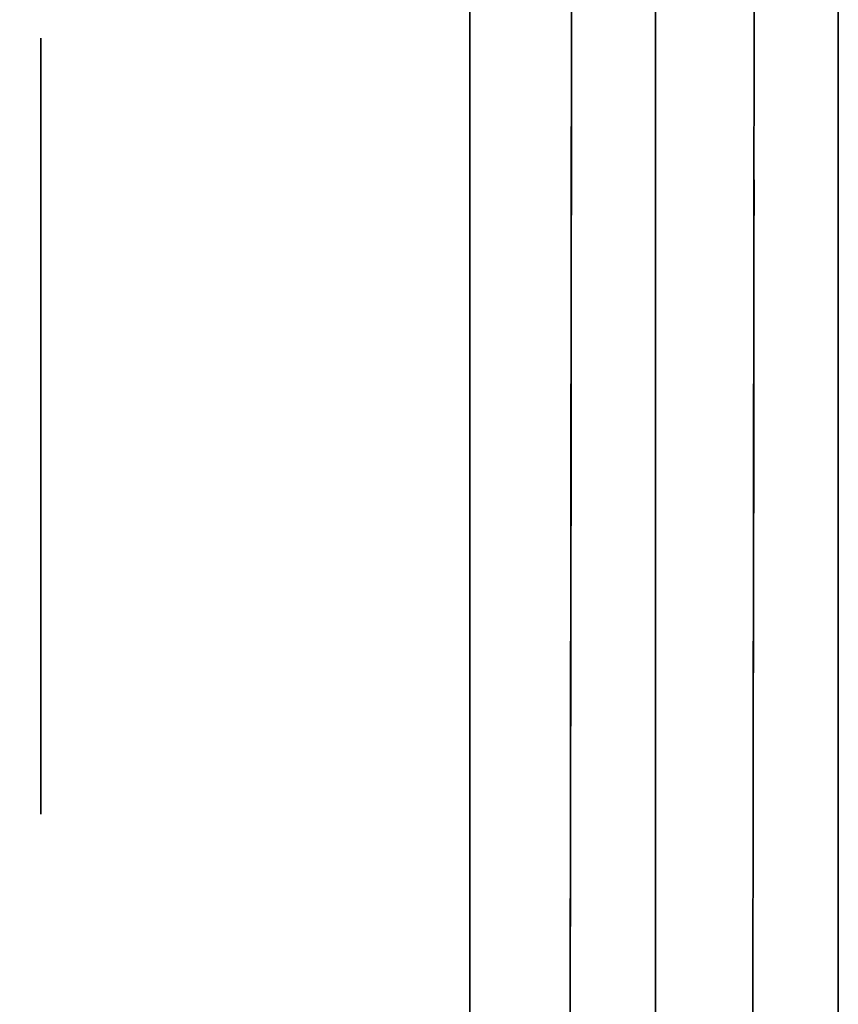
# Model space of a CAD drawing. Extents: x 413.3 to 457.5, y 5047.8 to 5050.
# Tile 59 of 256: x 415.3436 to 415.3718, y 5047.9682 to 5048.0022. Entities that reach past the tile are written whole.
import ezdxf

# ---------------------------------------------------------------- set-up
doc = ezdxf.new("R2010")
doc.units = 0
doc.header["$LTSCALE"] = 150
doc.header["$MEASUREMENT"] = 0
doc.layers.add('3DFACE_BOLT', color=7, linetype='CONTINUOUS')
doc.layers.add('3DFACE_SHAPE', color=7, linetype='CONTINUOUS')

msp = doc.modelspace()

# ---------------------------------------------------------------- linework, layer by layer
at = {"layer": '3DFACE_BOLT', "color": 1}
for points, invisible_edges in [([(415.359139, 5048.001534, -0.065), (415.359139, 5047.994847, -0.076583), (415.344339, 5048.001534, -0.065)], 14), ([(415.344339, 5048.001534, -0.065), (415.359139, 5047.994847, -0.076583), (415.344339, 5047.994847, -0.076583)], 3), ([(415.359139, 5047.994847, -0.053417), (415.359139, 5048.001534, -0.065), (415.344339, 5047.994847, -0.053417)], 14), ([(415.344339, 5047.994847, -0.053417), (415.359139, 5048.001534, -0.065), (415.344339, 5048.001534, -0.065)], 3), ([(415.344339, 5048.001534, -0.065), (415.344339, 5047.994847, -0.076583), (415.344339, 5047.994847, -0.053417)], 2), ([(415.359139, 5048.001534, -0.135), (415.359139, 5047.994847, -0.146583), (415.344339, 5048.001534, -0.135)], 14), ([(415.344339, 5048.001534, -0.135), (415.359139, 5047.994847, -0.146583), (415.344339, 5047.994847, -0.146583)], 3), ([(415.359139, 5047.994847, -0.123417), (415.359139, 5048.001534, -0.135), (415.344339, 5047.994847, -0.123417)], 14), ([(415.344339, 5047.994847, -0.123417), (415.359139, 5048.001534, -0.135), (415.344339, 5048.001534, -0.135)], 3), ([(415.344339, 5048.001534, -0.135), (415.344339, 5047.994847, -0.146583), (415.344339, 5047.994847, -0.123417)], 2), ([(415.359139, 5048.001534, -0.065), (415.359139, 5047.994847, -0.053417), (415.359139, 5047.994847, -0.076583)], 2), ([(415.359139, 5048.001534, -0.135), (415.359139, 5047.994847, -0.123417), (415.359139, 5047.994847, -0.146583)], 2), ([(415.378239, 5047.996159, -0.065), (415.378239, 5047.995768, -0.067472), (415.328239, 5047.996159, -0.065)], 14), ([(415.328239, 5047.996159, -0.065), (415.378239, 5047.995768, -0.067472), (415.328239, 5047.995768, -0.067472)], 3), ([(415.378239, 5047.995768, -0.062528), (415.378239, 5047.996159, -0.065), (415.328239, 5047.995768, -0.062528)], 14), ([(415.328239, 5047.995768, -0.062528), (415.378239, 5047.996159, -0.065), (415.328239, 5047.996159, -0.065)], 3), ([(415.378239, 5047.996159, -0.135), (415.378239, 5047.995768, -0.137472), (415.328239, 5047.996159, -0.135)], 14), ([(415.328239, 5047.996159, -0.135), (415.378239, 5047.995768, -0.137472), (415.328239, 5047.995768, -0.137472)], 3), ([(415.378239, 5047.995768, -0.132528), (415.378239, 5047.996159, -0.135), (415.328239, 5047.995768, -0.132528)], 14), ([(415.328239, 5047.995768, -0.132528), (415.378239, 5047.996159, -0.135), (415.328239, 5047.996159, -0.135)], 3), ([(415.378239, 5047.995768, -0.067472), (415.378239, 5047.994632, -0.069702), (415.328239, 5047.995768, -0.067472)], 14), ([(415.328239, 5047.995768, -0.067472), (415.378239, 5047.994632, -0.069702), (415.328239, 5047.994632, -0.069702)], 3), ([(415.378239, 5047.994632, -0.060298), (415.378239, 5047.995768, -0.062528), (415.328239, 5047.994632, -0.060298)], 14), ([(415.328239, 5047.994632, -0.060298), (415.378239, 5047.995768, -0.062528), (415.328239, 5047.995768, -0.062528)], 3), ([(415.378239, 5047.995768, -0.137472), (415.378239, 5047.994632, -0.139702), (415.328239, 5047.995768, -0.137472)], 14), ([(415.328239, 5047.995768, -0.137472), (415.378239, 5047.994632, -0.139702), (415.328239, 5047.994632, -0.139702)], 3), ([(415.378239, 5047.994632, -0.130298), (415.378239, 5047.995768, -0.132528), (415.328239, 5047.994632, -0.130298)], 14), ([(415.328239, 5047.994632, -0.130298), (415.378239, 5047.995768, -0.132528), (415.328239, 5047.995768, -0.132528)], 3), ([(415.359139, 5047.994847, -0.076583), (415.359139, 5047.981472, -0.076583), (415.344339, 5047.994847, -0.076583)], 14), ([(415.344339, 5047.994847, -0.076583), (415.359139, 5047.981472, -0.076583), (415.344339, 5047.981472, -0.076583)], 3), ([(415.359139, 5047.981472, -0.053417), (415.359139, 5047.994847, -0.053417), (415.344339, 5047.981472, -0.053417)], 14), ([(415.344339, 5047.981472, -0.053417), (415.359139, 5047.994847, -0.053417), (415.344339, 5047.994847, -0.053417)], 3), ([(415.344339, 5047.994847, -0.076583), (415.344339, 5047.981472, -0.076583), (415.344339, 5047.994847, -0.053417)], 14), ([(415.344339, 5047.994847, -0.053417), (415.344339, 5047.981472, -0.076583), (415.344339, 5047.981472, -0.053417)], 3), ([(415.359139, 5047.994847, -0.146583), (415.359139, 5047.981472, -0.146583), (415.344339, 5047.994847, -0.146583)], 14), ([(415.344339, 5047.994847, -0.146583), (415.359139, 5047.981472, -0.146583), (415.344339, 5047.981472, -0.146583)], 3), ([(415.359139, 5047.981472, -0.123417), (415.359139, 5047.994847, -0.123417), (415.344339, 5047.981472, -0.123417)], 14), ([(415.344339, 5047.981472, -0.123417), (415.359139, 5047.994847, -0.123417), (415.344339, 5047.994847, -0.123417)], 3), ([(415.344339, 5047.994847, -0.146583), (415.344339, 5047.981472, -0.146583), (415.344339, 5047.994847, -0.123417)], 14), ([(415.344339, 5047.994847, -0.123417), (415.344339, 5047.981472, -0.146583), (415.344339, 5047.981472, -0.123417)], 3), ([(415.359139, 5047.994847, -0.053417), (415.359139, 5047.981472, -0.053417), (415.359139, 5047.994847, -0.076583)], 14), ([(415.359139, 5047.994847, -0.076583), (415.359139, 5047.981472, -0.053417), (415.359139, 5047.981472, -0.076583)], 3), ([(415.359139, 5047.994847, -0.123417), (415.359139, 5047.981472, -0.123417), (415.359139, 5047.994847, -0.146583)], 14), ([(415.359139, 5047.994847, -0.146583), (415.359139, 5047.981472, -0.123417), (415.359139, 5047.981472, -0.146583)], 3), ([(415.378239, 5047.994632, -0.069702), (415.378239, 5047.992862, -0.071472), (415.328239, 5047.994632, -0.069702)], 14), ([(415.328239, 5047.994632, -0.069702), (415.378239, 5047.992862, -0.071472), (415.328239, 5047.992862, -0.071472)], 3), ([(415.378239, 5047.992862, -0.058528), (415.378239, 5047.994632, -0.060298), (415.328239, 5047.992862, -0.058528)], 14), ([(415.328239, 5047.992862, -0.058528), (415.378239, 5047.994632, -0.060298), (415.328239, 5047.994632, -0.060298)], 3), ([(415.378239, 5047.994632, -0.139702), (415.378239, 5047.992862, -0.141472), (415.328239, 5047.994632, -0.139702)], 14), ([(415.328239, 5047.994632, -0.139702), (415.378239, 5047.992862, -0.141472), (415.328239, 5047.992862, -0.141472)], 3), ([(415.378239, 5047.992862, -0.128528), (415.378239, 5047.994632, -0.130298), (415.328239, 5047.992862, -0.128528)], 14), ([(415.328239, 5047.992862, -0.128528), (415.378239, 5047.994632, -0.130298), (415.328239, 5047.994632, -0.130298)], 3), ([(415.378239, 5047.992862, -0.071472), (415.378239, 5047.990632, -0.072608), (415.328239, 5047.992862, -0.071472)], 14), ([(415.328239, 5047.992862, -0.071472), (415.378239, 5047.990632, -0.072608), (415.328239, 5047.990632, -0.072608)], 3), ([(415.378239, 5047.990632, -0.057392), (415.378239, 5047.992862, -0.058528), (415.328239, 5047.990632, -0.057392)], 14), ([(415.328239, 5047.990632, -0.057392), (415.378239, 5047.992862, -0.058528), (415.328239, 5047.992862, -0.058528)], 3), ([(415.378239, 5047.992862, -0.141472), (415.378239, 5047.990632, -0.142608), (415.328239, 5047.992862, -0.141472)], 14), ([(415.328239, 5047.992862, -0.141472), (415.378239, 5047.990632, -0.142608), (415.328239, 5047.990632, -0.142608)], 3), ([(415.378239, 5047.990632, -0.127392), (415.378239, 5047.992862, -0.128528), (415.328239, 5047.990632, -0.127392)], 14), ([(415.328239, 5047.990632, -0.127392), (415.378239, 5047.992862, -0.128528), (415.328239, 5047.992862, -0.128528)], 3), ([(415.378239, 5047.990632, -0.072608), (415.378239, 5047.988159, -0.073), (415.328239, 5047.990632, -0.072608)], 14), ([(415.328239, 5047.990632, -0.072608), (415.378239, 5047.988159, -0.073), (415.328239, 5047.988159, -0.073)], 3), ([(415.378239, 5047.988159, -0.057), (415.378239, 5047.990632, -0.057392), (415.328239, 5047.988159, -0.057)], 14), ([(415.328239, 5047.988159, -0.057), (415.378239, 5047.990632, -0.057392), (415.328239, 5047.990632, -0.057392)], 3), ([(415.378239, 5047.990632, -0.142608), (415.378239, 5047.988159, -0.143), (415.328239, 5047.990632, -0.142608)], 14), ([(415.328239, 5047.990632, -0.142608), (415.378239, 5047.988159, -0.143), (415.328239, 5047.988159, -0.143)], 3), ([(415.378239, 5047.988159, -0.127), (415.378239, 5047.990632, -0.127392), (415.328239, 5047.988159, -0.127)], 14), ([(415.328239, 5047.988159, -0.127), (415.378239, 5047.990632, -0.127392), (415.328239, 5047.990632, -0.127392)], 3), ([(415.378239, 5047.988159, -0.073), (415.378239, 5047.985687, -0.072608), (415.328239, 5047.988159, -0.073)], 14), ([(415.328239, 5047.988159, -0.073), (415.378239, 5047.985687, -0.072608), (415.328239, 5047.985687, -0.072608)], 3), ([(415.378239, 5047.985687, -0.057392), (415.378239, 5047.988159, -0.057), (415.328239, 5047.985687, -0.057392)], 14), ([(415.328239, 5047.985687, -0.057392), (415.378239, 5047.988159, -0.057), (415.328239, 5047.988159, -0.057)], 3), ([(415.378239, 5047.988159, -0.143), (415.378239, 5047.985687, -0.142608), (415.328239, 5047.988159, -0.143)], 14), ([(415.328239, 5047.988159, -0.143), (415.378239, 5047.985687, -0.142608), (415.328239, 5047.985687, -0.142608)], 3), ([(415.378239, 5047.985687, -0.127392), (415.378239, 5047.988159, -0.127), (415.328239, 5047.985687, -0.127392)], 14), ([(415.328239, 5047.985687, -0.127392), (415.378239, 5047.988159, -0.127), (415.328239, 5047.988159, -0.127)], 3), ([(415.378239, 5047.985687, -0.072608), (415.378239, 5047.983457, -0.071472), (415.328239, 5047.985687, -0.072608)], 14), ([(415.328239, 5047.985687, -0.072608), (415.378239, 5047.983457, -0.071472), (415.328239, 5047.983457, -0.071472)], 3), ([(415.378239, 5047.983457, -0.058528), (415.378239, 5047.985687, -0.057392), (415.328239, 5047.983457, -0.058528)], 14), ([(415.328239, 5047.983457, -0.058528), (415.378239, 5047.985687, -0.057392), (415.328239, 5047.985687, -0.057392)], 3), ([(415.378239, 5047.985687, -0.142608), (415.378239, 5047.983457, -0.141472), (415.328239, 5047.985687, -0.142608)], 14), ([(415.328239, 5047.985687, -0.142608), (415.378239, 5047.983457, -0.141472), (415.328239, 5047.983457, -0.141472)], 3), ([(415.378239, 5047.983457, -0.128528), (415.378239, 5047.985687, -0.127392), (415.328239, 5047.983457, -0.128528)], 14), ([(415.328239, 5047.983457, -0.128528), (415.378239, 5047.985687, -0.127392), (415.328239, 5047.985687, -0.127392)], 3), ([(415.378239, 5047.983457, -0.071472), (415.378239, 5047.981687, -0.069702), (415.328239, 5047.983457, -0.071472)], 14), ([(415.328239, 5047.983457, -0.071472), (415.378239, 5047.981687, -0.069702), (415.328239, 5047.981687, -0.069702)], 3), ([(415.378239, 5047.981687, -0.060298), (415.378239, 5047.983457, -0.058528), (415.328239, 5047.981687, -0.060298)], 14), ([(415.328239, 5047.981687, -0.060298), (415.378239, 5047.983457, -0.058528), (415.328239, 5047.983457, -0.058528)], 3), ([(415.378239, 5047.983457, -0.141472), (415.378239, 5047.981687, -0.139702), (415.328239, 5047.983457, -0.141472)], 14), ([(415.328239, 5047.983457, -0.141472), (415.378239, 5047.981687, -0.139702), (415.328239, 5047.981687, -0.139702)], 3), ([(415.378239, 5047.981687, -0.130298), (415.378239, 5047.983457, -0.128528), (415.328239, 5047.981687, -0.130298)], 14), ([(415.328239, 5047.981687, -0.130298), (415.378239, 5047.983457, -0.128528), (415.328239, 5047.983457, -0.128528)], 3), ([(415.378239, 5047.981687, -0.069702), (415.378239, 5047.980551, -0.067472), (415.328239, 5047.981687, -0.069702)], 14), ([(415.328239, 5047.981687, -0.069702), (415.378239, 5047.980551, -0.067472), (415.328239, 5047.980551, -0.067472)], 3), ([(415.378239, 5047.980551, -0.062528), (415.378239, 5047.981687, -0.060298), (415.328239, 5047.980551, -0.062528)], 14), ([(415.328239, 5047.980551, -0.062528), (415.378239, 5047.981687, -0.060298), (415.328239, 5047.981687, -0.060298)], 3), ([(415.378239, 5047.981687, -0.139702), (415.378239, 5047.980551, -0.137472), (415.328239, 5047.981687, -0.139702)], 14), ([(415.328239, 5047.981687, -0.139702), (415.378239, 5047.980551, -0.137472), (415.328239, 5047.980551, -0.137472)], 3), ([(415.378239, 5047.980551, -0.132528), (415.378239, 5047.981687, -0.130298), (415.328239, 5047.980551, -0.132528)], 14), ([(415.328239, 5047.980551, -0.132528), (415.378239, 5047.981687, -0.130298), (415.328239, 5047.981687, -0.130298)], 3), ([(415.359139, 5047.981472, -0.076583), (415.359139, 5047.974784, -0.065), (415.344339, 5047.981472, -0.076583)], 14), ([(415.344339, 5047.981472, -0.076583), (415.359139, 5047.974784, -0.065), (415.344339, 5047.974784, -0.065)], 3), ([(415.359139, 5047.974784, -0.065), (415.359139, 5047.981472, -0.053417), (415.344339, 5047.974784, -0.065)], 14), ([(415.344339, 5047.974784, -0.065), (415.359139, 5047.981472, -0.053417), (415.344339, 5047.981472, -0.053417)], 3), ([(415.344339, 5047.981472, -0.076583), (415.344339, 5047.974784, -0.065), (415.344339, 5047.981472, -0.053417)], 12), ([(415.359139, 5047.981472, -0.146583), (415.359139, 5047.974784, -0.135), (415.344339, 5047.981472, -0.146583)], 14), ([(415.344339, 5047.981472, -0.146583), (415.359139, 5047.974784, -0.135), (415.344339, 5047.974784, -0.135)], 3), ([(415.359139, 5047.974784, -0.135), (415.359139, 5047.981472, -0.123417), (415.344339, 5047.974784, -0.135)], 14), ([(415.344339, 5047.974784, -0.135), (415.359139, 5047.981472, -0.123417), (415.344339, 5047.981472, -0.123417)], 3), ([(415.344339, 5047.981472, -0.146583), (415.344339, 5047.974784, -0.135), (415.344339, 5047.981472, -0.123417)], 12), ([(415.359139, 5047.981472, -0.053417), (415.359139, 5047.974784, -0.065), (415.359139, 5047.981472, -0.076583)], 12), ([(415.359139, 5047.981472, -0.123417), (415.359139, 5047.974784, -0.135), (415.359139, 5047.981472, -0.146583)], 12), ([(415.378239, 5047.980551, -0.067472), (415.378239, 5047.980159, -0.065), (415.328239, 5047.980551, -0.067472)], 14), ([(415.328239, 5047.980551, -0.067472), (415.378239, 5047.980159, -0.065), (415.328239, 5047.980159, -0.065)], 3), ([(415.378239, 5047.980159, -0.065), (415.378239, 5047.980551, -0.062528), (415.328239, 5047.980159, -0.065)], 14), ([(415.328239, 5047.980159, -0.065), (415.378239, 5047.980551, -0.062528), (415.328239, 5047.980551, -0.062528)], 3), ([(415.378239, 5047.980551, -0.137472), (415.378239, 5047.980159, -0.135), (415.328239, 5047.980551, -0.137472)], 14), ([(415.328239, 5047.980551, -0.137472), (415.378239, 5047.980159, -0.135), (415.328239, 5047.980159, -0.135)], 3), ([(415.378239, 5047.980159, -0.135), (415.378239, 5047.980551, -0.132528), (415.328239, 5047.980159, -0.135)], 14), ([(415.328239, 5047.980159, -0.135), (415.378239, 5047.980551, -0.132528), (415.328239, 5047.980551, -0.132528)], 3)]:
    msp.add_3dface(points, dxfattribs=dict(at, invisible_edges=invisible_edges))
at = {"layer": '3DFACE_SHAPE', "color": 13}
for points, invisible_edges in [([(415.365539, 5050.025014, -0.1905), (415.26869, 5050.025153, -0.1905), (415.26554, 5047.825153, -0.1905)], 12), ([(415.26869, 5050.025153, -0.0095), (415.362442, 5047.861866, -0.0095), (415.26554, 5047.825153, -0.0095)], 3), ([(415.468689, 5050.024866), (415.26869, 5050.025153), (415.26554, 5047.825153)], 12), ([(415.26554, 5047.825153, -0.2), (415.26869, 5050.025153, -0.2), (415.465539, 5047.824866, -0.2)], 2), ([(415.26869, 5050.025153, -0.0095), (415.365306, 5049.861864, -0.0095), (415.362623, 5047.988166, -0.0095)], 13), ([(415.362623, 5047.988166, -0.0095), (415.362442, 5047.861866, -0.0095), (415.26869, 5050.025153, -0.0095)], 14), ([(415.26869, 5050.025153, -0.2), (415.468689, 5050.024866, -0.2), (415.465539, 5047.824866, -0.2)], 12), ([(415.362389, 5047.825014, -0.1905), (415.365539, 5050.025014, -0.1905), (415.26554, 5047.825153, -0.1905)], 2), ([(415.465539, 5047.824866), (415.468689, 5050.024866), (415.26554, 5047.825153)], 2), ([(415.362623, 5047.988166, -0.1435), (415.365539, 5050.025014, -0.1905), (415.362389, 5047.825014, -0.1905)], 13), ([(415.365306, 5049.861864, -0.1435), (415.365539, 5050.025014, -0.1905), (415.362623, 5047.988166, -0.1435)], 15), ([(415.368923, 5047.988157, -0.0565), (415.371839, 5050.025005, -0.0095), (415.368689, 5047.825005, -0.0095)], 13), ([(415.371606, 5049.861855, -0.1435), (415.368689, 5047.825005, -0.1905), (415.371839, 5050.025005, -0.1905)], 13), ([(415.368689, 5047.825005, -0.0095), (415.371839, 5050.025005, -0.0095), (415.465539, 5047.824866, -0.0095)], 2), ([(415.468689, 5050.024866, -0.1905), (415.371839, 5050.025005, -0.1905), (415.368689, 5047.825005, -0.1905)], 12), ([(415.465539, 5047.824866, -0.1905), (415.468689, 5050.024866, -0.1905), (415.368689, 5047.825005, -0.1905)], 2), ([(415.371606, 5049.861855, -0.0565), (415.371839, 5050.025005, -0.0095), (415.368923, 5047.988157, -0.0565)], 15), ([(415.371839, 5050.025005, -0.0095), (415.468689, 5050.024866, -0.0095), (415.465539, 5047.824866, -0.0095)], 12), ([(415.362632, 5047.994176, -0.14101), (415.365306, 5049.861864, -0.1435), (415.362623, 5047.988166, -0.1435)], 3), ([(415.362632, 5047.994176, -0.07101), (415.365306, 5049.861864, -0.1265), (415.362623, 5047.988166, -0.0735)], 3), ([(415.365306, 5049.861864, -0.1265), (415.365297, 5049.855854, -0.12899), (415.362623, 5047.988166, -0.0735)], 14), ([(415.365297, 5049.855854, -0.05899), (415.362623, 5047.988166, -0.0095), (415.365306, 5049.861864, -0.0565)], 3), ([(415.362623, 5047.988166, -0.0095), (415.365306, 5049.861864, -0.0095), (415.365306, 5049.861864, -0.0565)], 14), ([(415.365297, 5049.855854, -0.14101), (415.365306, 5049.861864, -0.1435), (415.362632, 5047.994176, -0.14101)], 14), ([(415.365297, 5049.855854, -0.07101), (415.365306, 5049.861864, -0.0735), (415.362632, 5047.994176, -0.07101)], 14), ([(415.365306, 5049.861864, -0.0735), (415.365306, 5049.861864, -0.1265), (415.362632, 5047.994176, -0.07101)], 15), ([(415.368923, 5047.988157, -0.1435), (415.368689, 5047.825005, -0.1905), (415.371606, 5049.861855, -0.1435)], 15), ([(415.371597, 5049.855845, -0.07101), (415.368923, 5047.988157, -0.1265), (415.371606, 5049.861855, -0.0735)], 3), ([(415.368923, 5047.988157, -0.1265), (415.368932, 5047.994167, -0.12899), (415.371606, 5049.861855, -0.0735)], 14), ([(415.368932, 5047.994167, -0.05899), (415.371606, 5049.861855, -0.0565), (415.368923, 5047.988157, -0.0565)], 3), ([(415.371597, 5049.855845, -0.14101), (415.368923, 5047.988157, -0.1435), (415.371606, 5049.861855, -0.1435)], 3), ([(415.371606, 5049.861855, -0.0735), (415.368932, 5047.994167, -0.12899), (415.371606, 5049.861855, -0.1265)], 15), ([(415.368932, 5047.994167, -0.12899), (415.371597, 5049.855845, -0.12899), (415.371606, 5049.861855, -0.1265)], 13), ([(415.371597, 5049.855845, -0.05899), (415.371606, 5049.861855, -0.0565), (415.368932, 5047.994167, -0.05899)], 14), ([(415.362623, 5047.988166, -0.0735), (415.365297, 5049.855854, -0.12899), (415.362623, 5047.988166, -0.1265)], 15), ([(415.365297, 5049.855854, -0.12899), (415.362632, 5047.994176, -0.12899), (415.362623, 5047.988166, -0.1265)], 15), ([(415.362632, 5047.994176, -0.05899), (415.362623, 5047.988166, -0.0565), (415.365297, 5049.855854, -0.05899)], 14), ([(415.362623, 5047.988166, -0.0565), (415.362623, 5047.988166, -0.0095), (415.365297, 5049.855854, -0.05899)], 15), ([(415.365297, 5049.855854, -0.12899), (415.365294, 5049.853364, -0.135), (415.362632, 5047.994176, -0.12899)], 14), ([(415.362635, 5047.996666, -0.135), (415.365297, 5049.855854, -0.14101), (415.362632, 5047.994176, -0.14101)], 3), ([(415.362632, 5047.994176, -0.07101), (415.362635, 5047.996666, -0.065), (415.365297, 5049.855854, -0.07101)], 14), ([(415.365297, 5049.855854, -0.05899), (415.365294, 5049.853364, -0.065), (415.362632, 5047.994176, -0.05899)], 14), ([(415.365294, 5049.853364, -0.135), (415.365297, 5049.855854, -0.14101), (415.362635, 5047.996666, -0.135)], 14), ([(415.362635, 5047.996666, -0.065), (415.365294, 5049.853364, -0.065), (415.365297, 5049.855854, -0.07101)], 13), ([(415.368923, 5047.988157, -0.1265), (415.371597, 5049.855845, -0.07101), (415.368923, 5047.988157, -0.0735)], 15), ([(415.368923, 5047.988157, -0.0735), (415.371597, 5049.855845, -0.07101), (415.368932, 5047.994167, -0.07101)], 3), ([(415.368932, 5047.994167, -0.14101), (415.368923, 5047.988157, -0.1435), (415.371597, 5049.855845, -0.14101)], 14), ([(415.371597, 5049.855845, -0.07101), (415.371594, 5049.853355, -0.065), (415.368932, 5047.994167, -0.07101)], 14), ([(415.368932, 5047.994167, -0.05899), (415.368935, 5047.996657, -0.065), (415.371597, 5049.855845, -0.05899)], 14), ([(415.371597, 5049.855845, -0.14101), (415.371594, 5049.853355, -0.135), (415.368932, 5047.994167, -0.14101)], 14), ([(415.368932, 5047.994167, -0.12899), (415.368935, 5047.996657, -0.135), (415.371597, 5049.855845, -0.12899)], 14), ([(415.368935, 5047.996657, -0.065), (415.371594, 5049.853355, -0.065), (415.371597, 5049.855845, -0.05899)], 13), ([(415.368935, 5047.996657, -0.135), (415.371594, 5049.853355, -0.135), (415.371597, 5049.855845, -0.12899)], 13), ([(415.362632, 5047.994176, -0.12899), (415.365294, 5049.853364, -0.135), (415.362635, 5047.996666, -0.135)], 3), ([(415.365294, 5049.853364, -0.065), (415.362635, 5047.996666, -0.065), (415.362632, 5047.994176, -0.05899)], 13), ([(415.368932, 5047.994167, -0.07101), (415.371594, 5049.853355, -0.065), (415.368935, 5047.996657, -0.065)], 3), ([(415.371594, 5049.853355, -0.135), (415.368935, 5047.996657, -0.135), (415.368932, 5047.994167, -0.14101)], 13), ([(415.359139, 5047.988159, -0.17), (415.359139, 5047.99417, -0.14101), (415.359139, 5048.030159, -0.17)], 15), ([(415.359139, 5047.99417, -0.14101), (415.359139, 5047.996659, -0.135), (415.359139, 5048.030159, -0.17)], 14), ([(415.359139, 5048.030159, -0.17), (415.359139, 5047.996659, -0.135), (415.359139, 5047.99417, -0.12899)], 13), ([(415.359139, 5047.99417, -0.12899), (415.359139, 5047.996659, -0.065), (415.359139, 5048.030159, -0.17)], 15), ([(415.359139, 5047.996659, -0.065), (415.359139, 5048.030159, -0.03), (415.359139, 5048.030159, -0.17)], 13), ([(415.359139, 5047.996659, -0.065), (415.359139, 5047.99417, -0.05899), (415.359139, 5048.030159, -0.03)], 14), ([(415.359139, 5047.99417, -0.05899), (415.359139, 5047.988159, -0.0565), (415.359139, 5048.030159, -0.03)], 14), ([(415.359139, 5048.030159, -0.03), (415.359139, 5047.988159, -0.0565), (415.359139, 5047.982149, -0.05899)], 13), ([(415.359139, 5048.030159, -0.03), (415.359139, 5047.982149, -0.05899), (415.359139, 5047.934559, -0.03)], 3), ([(415.365539, 5047.928159, -0.17), (415.359139, 5047.988159, -0.17), (415.365539, 5048.030159, -0.17)], 3), ([(415.359139, 5047.988159, -0.17), (415.359139, 5048.030159, -0.17), (415.365539, 5048.030159, -0.17)], 12), ([(415.359139, 5048.030159, -0.03), (415.359139, 5047.934559, -0.03), (415.365539, 5048.030159, -0.03)], 2), ([(415.365539, 5048.030159, -0.03), (415.359139, 5047.934559, -0.03), (415.365539, 5047.928159, -0.03)], 3), ([(415.365539, 5047.996659, -0.135), (415.365539, 5047.99417, -0.14101), (415.365539, 5048.030159, -0.135)], 14), ([(415.365539, 5047.99417, -0.14101), (415.365539, 5047.988159, -0.1435), (415.365539, 5048.030159, -0.135)], 14), ([(415.365539, 5048.030159, -0.135), (415.365539, 5047.988159, -0.1435), (415.365539, 5048.030159, -0.17)], 15), ([(415.365539, 5047.988159, -0.1435), (415.365539, 5047.982149, -0.14101), (415.365539, 5048.030159, -0.17)], 14), ([(415.365539, 5048.030159, -0.17), (415.365539, 5047.982149, -0.14101), (415.365539, 5047.928159, -0.17)], 3), ([(415.365539, 5047.928159, -0.03), (415.365539, 5047.99417, -0.05899), (415.365539, 5048.030159, -0.03)], 3), ([(415.365539, 5047.99417, -0.05899), (415.365539, 5048.030159, -0.065), (415.365539, 5048.030159, -0.03)], 13), ([(415.365539, 5047.99417, -0.05899), (415.365539, 5047.996659, -0.065), (415.365539, 5048.030159, -0.065)], 14), ([(415.365539, 5047.996659, -0.135), (415.365539, 5048.030159, -0.135), (415.365539, 5047.99417, -0.07101)], 15), ([(415.365539, 5047.99417, -0.07101), (415.365539, 5048.030159, -0.135), (415.365539, 5047.996659, -0.065)], 3), ([(415.365539, 5048.030159, -0.135), (415.365539, 5048.030159, -0.065), (415.365539, 5047.996659, -0.065)], 14), ([(415.365539, 5047.834509, -1), (415.365539, 5048.015509, -1), (415.371839, 5047.834509, -1)], 14), ([(415.365539, 5048.015509, -1), (415.371839, 5048.015509, -1), (415.371839, 5047.834509, -1)], 13), ([(415.365539, 5048.015509, -0.2), (415.365539, 5047.834509, -0.2), (415.371839, 5048.015509, -0.2)], 14), ([(415.365539, 5047.834509, -0.2), (415.371839, 5047.834509, -0.2), (415.371839, 5048.015509, -0.2)], 13), ([(415.365539, 5047.834509, -1), (415.365539, 5047.834509, -0.2), (415.365539, 5048.015509, -1)], 2), ([(415.365539, 5047.834509, -0.2), (415.365539, 5048.015509, -0.2), (415.365539, 5048.015509, -1)], 12), ([(415.371839, 5048.015509, -1), (415.371839, 5048.015509, -0.2), (415.371839, 5047.834509, -1)], 2), ([(415.371839, 5048.015509, -0.2), (415.371839, 5047.834509, -0.2), (415.371839, 5047.834509, -1)], 12), ([(415.359139, 5047.99417, -0.07101), (415.359139, 5047.996659, -0.065), (415.359139, 5047.99417, -0.12899)], 14), ([(415.359139, 5047.99417, -0.07101), (415.365539, 5047.99417, -0.07101), (415.359139, 5047.996659, -0.065)], 3), ([(415.365539, 5047.99417, -0.07101), (415.365539, 5047.996659, -0.065), (415.359139, 5047.996659, -0.065)], 14), ([(415.359139, 5047.996659, -0.065), (415.365539, 5047.996659, -0.065), (415.359139, 5047.99417, -0.05899)], 3), ([(415.365539, 5047.996659, -0.065), (415.365539, 5047.99417, -0.05899), (415.359139, 5047.99417, -0.05899)], 14), ([(415.359139, 5047.99417, -0.14101), (415.365539, 5047.99417, -0.14101), (415.359139, 5047.996659, -0.135)], 3), ([(415.365539, 5047.99417, -0.14101), (415.365539, 5047.996659, -0.135), (415.359139, 5047.996659, -0.135)], 14), ([(415.359139, 5047.996659, -0.135), (415.365539, 5047.996659, -0.135), (415.359139, 5047.99417, -0.12899)], 3), ([(415.365539, 5047.996659, -0.135), (415.365539, 5047.99417, -0.12899), (415.359139, 5047.99417, -0.12899)], 14), ([(415.362632, 5047.994176, -0.05899), (415.362635, 5047.996666, -0.065), (415.368935, 5047.996657, -0.065)], 14), ([(415.362635, 5047.996666, -0.065), (415.362632, 5047.994176, -0.07101), (415.368932, 5047.994167, -0.07101)], 14), ([(415.362632, 5047.994176, -0.12899), (415.362635, 5047.996666, -0.135), (415.368935, 5047.996657, -0.135)], 14), ([(415.362635, 5047.996666, -0.135), (415.362632, 5047.994176, -0.14101), (415.368932, 5047.994167, -0.14101)], 14), ([(415.368932, 5047.994167, -0.05899), (415.362632, 5047.994176, -0.05899), (415.368935, 5047.996657, -0.065)], 3), ([(415.368932, 5047.994167, -0.12899), (415.362632, 5047.994176, -0.12899), (415.368935, 5047.996657, -0.135)], 3), ([(415.368935, 5047.996657, -0.065), (415.362635, 5047.996666, -0.065), (415.368932, 5047.994167, -0.07101)], 3), ([(415.368935, 5047.996657, -0.135), (415.362635, 5047.996666, -0.135), (415.368932, 5047.994167, -0.14101)], 3), ([(415.365539, 5047.99417, -0.12899), (415.365539, 5047.996659, -0.135), (415.365539, 5047.99417, -0.07101)], 14), ([(415.359139, 5047.988159, -0.1435), (415.359139, 5047.99417, -0.14101), (415.359139, 5047.988159, -0.17)], 14), ([(415.359139, 5047.99417, -0.12899), (415.359139, 5047.988159, -0.1265), (415.359139, 5047.99417, -0.07101)], 14), ([(415.359139, 5047.988159, -0.1265), (415.359139, 5047.988159, -0.0735), (415.359139, 5047.99417, -0.07101)], 13), ([(415.359139, 5047.99417, -0.05899), (415.365539, 5047.99417, -0.05899), (415.359139, 5047.988159, -0.0565)], 3), ([(415.365539, 5047.99417, -0.05899), (415.365539, 5047.988159, -0.0565), (415.359139, 5047.988159, -0.0565)], 14), ([(415.359139, 5047.988159, -0.0735), (415.365539, 5047.988159, -0.0735), (415.359139, 5047.99417, -0.07101)], 3), ([(415.365539, 5047.988159, -0.0735), (415.365539, 5047.99417, -0.07101), (415.359139, 5047.99417, -0.07101)], 14), ([(415.359139, 5047.99417, -0.12899), (415.365539, 5047.99417, -0.12899), (415.359139, 5047.988159, -0.1265)], 3), ([(415.365539, 5047.99417, -0.12899), (415.365539, 5047.988159, -0.1265), (415.359139, 5047.988159, -0.1265)], 14), ([(415.359139, 5047.988159, -0.1435), (415.365539, 5047.988159, -0.1435), (415.359139, 5047.99417, -0.14101)], 3), ([(415.365539, 5047.988159, -0.1435), (415.365539, 5047.99417, -0.14101), (415.359139, 5047.99417, -0.14101)], 14), ([(415.362623, 5047.988166, -0.0565), (415.362632, 5047.994176, -0.05899), (415.368932, 5047.994167, -0.05899)], 14), ([(415.362632, 5047.994176, -0.07101), (415.362623, 5047.988166, -0.0735), (415.368923, 5047.988157, -0.0735)], 14), ([(415.362632, 5047.994176, -0.14101), (415.362623, 5047.988166, -0.1435), (415.368923, 5047.988157, -0.1435)], 14), ([(415.362623, 5047.988166, -0.1265), (415.362632, 5047.994176, -0.12899), (415.368932, 5047.994167, -0.12899)], 14), ([(415.368923, 5047.988157, -0.0565), (415.362623, 5047.988166, -0.0565), (415.368932, 5047.994167, -0.05899)], 3), ([(415.368923, 5047.988157, -0.1265), (415.362623, 5047.988166, -0.1265), (415.368932, 5047.994167, -0.12899)], 3), ([(415.368932, 5047.994167, -0.07101), (415.362632, 5047.994176, -0.07101), (415.368923, 5047.988157, -0.0735)], 3), ([(415.368932, 5047.994167, -0.14101), (415.362632, 5047.994176, -0.14101), (415.368923, 5047.988157, -0.1435)], 3), ([(415.365539, 5047.988159, -0.0565), (415.365539, 5047.99417, -0.05899), (415.365539, 5047.928159, -0.03)], 14), ([(415.365539, 5047.99417, -0.07101), (415.365539, 5047.988159, -0.0735), (415.365539, 5047.99417, -0.12899)], 14), ([(415.365539, 5047.988159, -0.0735), (415.365539, 5047.988159, -0.1265), (415.365539, 5047.99417, -0.12899)], 13), ([(415.359139, 5047.988159, -0.1265), (415.359139, 5047.982149, -0.12899), (415.359139, 5047.988159, -0.0735)], 14), ([(415.359139, 5047.988159, -0.0735), (415.359139, 5047.982149, -0.12899), (415.359139, 5047.982149, -0.07101)], 15), ([(415.359139, 5047.982149, -0.14101), (415.359139, 5047.988159, -0.17), (415.359139, 5047.934559, -0.17)], 13), ([(415.359139, 5047.982149, -0.14101), (415.359139, 5047.988159, -0.1435), (415.359139, 5047.988159, -0.17)], 14), ([(415.359139, 5047.988159, -0.0565), (415.365539, 5047.988159, -0.0565), (415.359139, 5047.982149, -0.05899)], 3), ([(415.365539, 5047.988159, -0.0565), (415.365539, 5047.982149, -0.05899), (415.359139, 5047.982149, -0.05899)], 14), ([(415.359139, 5047.982149, -0.07101), (415.365539, 5047.982149, -0.07101), (415.359139, 5047.988159, -0.0735)], 3), ([(415.365539, 5047.982149, -0.07101), (415.365539, 5047.988159, -0.0735), (415.359139, 5047.988159, -0.0735)], 14), ([(415.359139, 5047.988159, -0.1265), (415.365539, 5047.988159, -0.1265), (415.359139, 5047.982149, -0.12899)], 3), ([(415.365539, 5047.988159, -0.1265), (415.365539, 5047.982149, -0.12899), (415.359139, 5047.982149, -0.12899)], 14), ([(415.359139, 5047.982149, -0.14101), (415.365539, 5047.982149, -0.14101), (415.359139, 5047.988159, -0.1435)], 3), ([(415.365539, 5047.982149, -0.14101), (415.365539, 5047.988159, -0.1435), (415.359139, 5047.988159, -0.1435)], 14), ([(415.359139, 5047.934559, -0.17), (415.359139, 5047.988159, -0.17), (415.365539, 5047.928159, -0.17)], 14), ([(415.362623, 5047.988166, -0.1435), (415.362389, 5047.825014, -0.1905), (415.362451, 5047.867877, -0.14101)], 15), ([(415.362451, 5047.867877, -0.07101), (415.362623, 5047.988166, -0.1265), (415.362442, 5047.861866, -0.0735)], 3), ([(415.362623, 5047.988166, -0.1265), (415.362614, 5047.982156, -0.12899), (415.362442, 5047.861866, -0.0735)], 14), ([(415.362614, 5047.982156, -0.05899), (415.362442, 5047.861866, -0.0095), (415.362623, 5047.988166, -0.0565)], 3), ([(415.362442, 5047.861866, -0.0095), (415.362623, 5047.988166, -0.0095), (415.362623, 5047.988166, -0.0565)], 14), ([(415.362614, 5047.982156, -0.14101), (415.362623, 5047.988166, -0.1435), (415.362451, 5047.867877, -0.14101)], 14), ([(415.362614, 5047.982156, -0.07101), (415.362623, 5047.988166, -0.0735), (415.362451, 5047.867877, -0.07101)], 14), ([(415.362623, 5047.988166, -0.0735), (415.362623, 5047.988166, -0.1265), (415.362451, 5047.867877, -0.07101)], 15), ([(415.362614, 5047.982156, -0.05899), (415.362623, 5047.988166, -0.0565), (415.368923, 5047.988157, -0.0565)], 14), ([(415.362623, 5047.988166, -0.0735), (415.362614, 5047.982156, -0.07101), (415.368914, 5047.982147, -0.07101)], 14), ([(415.362623, 5047.988166, -0.1435), (415.362614, 5047.982156, -0.14101), (415.368914, 5047.982147, -0.14101)], 14), ([(415.362614, 5047.982156, -0.12899), (415.362623, 5047.988166, -0.1265), (415.368923, 5047.988157, -0.1265)], 14), ([(415.368914, 5047.982147, -0.05899), (415.362614, 5047.982156, -0.05899), (415.368923, 5047.988157, -0.0565)], 3), ([(415.368914, 5047.982147, -0.12899), (415.362614, 5047.982156, -0.12899), (415.368923, 5047.988157, -0.1265)], 3), ([(415.368923, 5047.988157, -0.0735), (415.362623, 5047.988166, -0.0735), (415.368914, 5047.982147, -0.07101)], 3), ([(415.368923, 5047.988157, -0.1435), (415.362623, 5047.988166, -0.1435), (415.368914, 5047.982147, -0.14101)], 3), ([(415.365539, 5047.988159, -0.0735), (415.365539, 5047.982149, -0.07101), (415.365539, 5047.988159, -0.1265)], 14), ([(415.365539, 5047.982149, -0.07101), (415.365539, 5047.979659, -0.065), (415.365539, 5047.988159, -0.1265)], 14), ([(415.365539, 5047.988159, -0.1265), (415.365539, 5047.979659, -0.065), (415.365539, 5047.982149, -0.12899)], 3), ([(415.365539, 5047.988159, -0.0565), (415.365539, 5047.928159, -0.065), (415.365539, 5047.982149, -0.05899)], 3), ([(415.365539, 5047.928159, -0.065), (415.365539, 5047.988159, -0.0565), (415.365539, 5047.928159, -0.03)], 3), ([(415.368689, 5047.825005, -0.0095), (415.368742, 5047.861857, -0.0565), (415.368923, 5047.988157, -0.0565)], 15), ([(415.368742, 5047.861857, -0.1435), (415.368689, 5047.825005, -0.1905), (415.368923, 5047.988157, -0.1435)], 15), ([(415.368751, 5047.867868, -0.12899), (415.368923, 5047.988157, -0.0735), (415.368742, 5047.861857, -0.1265)], 3), ([(415.368923, 5047.988157, -0.0735), (415.368914, 5047.982147, -0.07101), (415.368742, 5047.861857, -0.1265)], 14), ([(415.368742, 5047.861857, -0.0565), (415.368751, 5047.867868, -0.05899), (415.368923, 5047.988157, -0.0565)], 14), ([(415.368914, 5047.982147, -0.14101), (415.368742, 5047.861857, -0.1435), (415.368923, 5047.988157, -0.1435)], 3), ([(415.368923, 5047.988157, -0.0735), (415.368751, 5047.867868, -0.12899), (415.368923, 5047.988157, -0.1265)], 15), ([(415.368923, 5047.988157, -0.1265), (415.368751, 5047.867868, -0.12899), (415.368914, 5047.982147, -0.12899)], 3), ([(415.368923, 5047.988157, -0.0565), (415.368751, 5047.867868, -0.05899), (415.368914, 5047.982147, -0.05899)], 3), ([(415.359139, 5047.982149, -0.05899), (415.359139, 5047.979659, -0.065), (415.359139, 5047.934559, -0.03)], 14), ([(415.359139, 5047.934559, -0.03), (415.359139, 5047.979659, -0.065), (415.359139, 5047.982149, -0.07101)], 13), ([(415.359139, 5047.982149, -0.12899), (415.359139, 5047.979659, -0.135), (415.359139, 5047.982149, -0.07101)], 14), ([(415.359139, 5047.982149, -0.07101), (415.359139, 5047.979659, -0.135), (415.359139, 5047.934559, -0.03)], 15), ([(415.359139, 5047.979659, -0.135), (415.359139, 5047.982149, -0.14101), (415.359139, 5047.934559, -0.03)], 14), ([(415.359139, 5047.934559, -0.03), (415.359139, 5047.982149, -0.14101), (415.359139, 5047.934559, -0.17)], 3), ([(415.359139, 5047.982149, -0.05899), (415.365539, 5047.982149, -0.05899), (415.359139, 5047.979659, -0.065)], 3), ([(415.365539, 5047.982149, -0.05899), (415.365539, 5047.979659, -0.065), (415.359139, 5047.979659, -0.065)], 14), ([(415.359139, 5047.979659, -0.065), (415.365539, 5047.979659, -0.065), (415.359139, 5047.982149, -0.07101)], 3), ([(415.365539, 5047.979659, -0.065), (415.365539, 5047.982149, -0.07101), (415.359139, 5047.982149, -0.07101)], 14), ([(415.359139, 5047.982149, -0.12899), (415.365539, 5047.982149, -0.12899), (415.359139, 5047.979659, -0.135)], 3), ([(415.365539, 5047.982149, -0.12899), (415.365539, 5047.979659, -0.135), (415.359139, 5047.979659, -0.135)], 14), ([(415.359139, 5047.979659, -0.135), (415.365539, 5047.979659, -0.135), (415.359139, 5047.982149, -0.14101)], 3), ([(415.365539, 5047.979659, -0.135), (415.365539, 5047.982149, -0.14101), (415.359139, 5047.982149, -0.14101)], 14), ([(415.362442, 5047.861866, -0.0735), (415.362614, 5047.982156, -0.12899), (415.362442, 5047.861866, -0.1265)], 15), ([(415.362614, 5047.982156, -0.12899), (415.362451, 5047.867877, -0.12899), (415.362442, 5047.861866, -0.1265)], 15), ([(415.362451, 5047.867877, -0.05899), (415.362442, 5047.861866, -0.0565), (415.362614, 5047.982156, -0.05899)], 14), ([(415.362442, 5047.861866, -0.0565), (415.362442, 5047.861866, -0.0095), (415.362614, 5047.982156, -0.05899)], 15), ([(415.362451, 5047.867877, -0.14101), (415.362454, 5047.870366, -0.135), (415.362614, 5047.982156, -0.14101)], 14), ([(415.362611, 5047.979666, -0.135), (415.362451, 5047.867877, -0.12899), (415.362614, 5047.982156, -0.12899)], 3), ([(415.362451, 5047.867877, -0.07101), (415.362454, 5047.870366, -0.065), (415.362614, 5047.982156, -0.07101)], 14), ([(415.362614, 5047.982156, -0.05899), (415.362611, 5047.979666, -0.065), (415.362451, 5047.867877, -0.05899)], 14), ([(415.362614, 5047.982156, -0.14101), (415.362454, 5047.870366, -0.135), (415.362611, 5047.979666, -0.135)], 3), ([(415.362454, 5047.870366, -0.065), (415.362611, 5047.979666, -0.065), (415.362614, 5047.982156, -0.07101)], 13), ([(415.362614, 5047.982156, -0.07101), (415.362611, 5047.979666, -0.065), (415.368911, 5047.979657, -0.065)], 14), ([(415.362611, 5047.979666, -0.065), (415.362614, 5047.982156, -0.05899), (415.368914, 5047.982147, -0.05899)], 14), ([(415.362614, 5047.982156, -0.14101), (415.362611, 5047.979666, -0.135), (415.368911, 5047.979657, -0.135)], 14), ([(415.362611, 5047.979666, -0.135), (415.362614, 5047.982156, -0.12899), (415.368914, 5047.982147, -0.12899)], 14), ([(415.368911, 5047.979657, -0.065), (415.362611, 5047.979666, -0.065), (415.368914, 5047.982147, -0.05899)], 3), ([(415.368911, 5047.979657, -0.135), (415.362611, 5047.979666, -0.135), (415.368914, 5047.982147, -0.12899)], 3), ([(415.368914, 5047.982147, -0.07101), (415.362614, 5047.982156, -0.07101), (415.368911, 5047.979657, -0.065)], 3), ([(415.368914, 5047.982147, -0.14101), (415.362614, 5047.982156, -0.14101), (415.368911, 5047.979657, -0.135)], 3), ([(415.365539, 5047.982149, -0.14101), (415.365539, 5047.928159, -0.135), (415.365539, 5047.928159, -0.17)], 13), ([(415.365539, 5047.982149, -0.14101), (415.365539, 5047.979659, -0.135), (415.365539, 5047.928159, -0.135)], 14), ([(415.365539, 5047.979659, -0.135), (415.365539, 5047.982149, -0.12899), (415.365539, 5047.928159, -0.135)], 14), ([(415.365539, 5047.979659, -0.065), (415.365539, 5047.928159, -0.135), (415.365539, 5047.982149, -0.12899)], 15), ([(415.365539, 5047.982149, -0.05899), (415.365539, 5047.928159, -0.065), (415.365539, 5047.979659, -0.065)], 3), ([(415.368742, 5047.861857, -0.1265), (415.368914, 5047.982147, -0.07101), (415.368742, 5047.861857, -0.0735)], 15), ([(415.368914, 5047.982147, -0.07101), (415.368751, 5047.867868, -0.07101), (415.368742, 5047.861857, -0.0735)], 13), ([(415.368751, 5047.867868, -0.14101), (415.368742, 5047.861857, -0.1435), (415.368914, 5047.982147, -0.14101)], 14), ([(415.368751, 5047.867868, -0.12899), (415.368754, 5047.870357, -0.135), (415.368914, 5047.982147, -0.12899)], 14), ([(415.368914, 5047.982147, -0.07101), (415.368911, 5047.979657, -0.065), (415.368751, 5047.867868, -0.07101)], 14), ([(415.368751, 5047.867868, -0.05899), (415.368754, 5047.870357, -0.065), (415.368914, 5047.982147, -0.05899)], 14), ([(415.368914, 5047.982147, -0.14101), (415.368911, 5047.979657, -0.135), (415.368751, 5047.867868, -0.14101)], 14), ([(415.368914, 5047.982147, -0.12899), (415.368754, 5047.870357, -0.135), (415.368911, 5047.979657, -0.135)], 3), ([(415.368754, 5047.870357, -0.065), (415.368911, 5047.979657, -0.065), (415.368914, 5047.982147, -0.05899)], 13), ([(415.362454, 5047.870366, -0.135), (415.362451, 5047.867877, -0.12899), (415.362611, 5047.979666, -0.135)], 14), ([(415.362611, 5047.979666, -0.065), (415.362454, 5047.870366, -0.065), (415.362451, 5047.867877, -0.05899)], 13), ([(415.365539, 5047.928159, -0.065), (415.365539, 5047.928159, -0.135), (415.365539, 5047.979659, -0.065)], 14), ([(415.368911, 5047.979657, -0.065), (415.368754, 5047.870357, -0.065), (415.368751, 5047.867868, -0.07101)], 13), ([(415.368911, 5047.979657, -0.135), (415.368754, 5047.870357, -0.135), (415.368751, 5047.867868, -0.14101)], 13)]:
    msp.add_3dface(points, dxfattribs=dict(at, invisible_edges=invisible_edges))

doc.saveas('drawing.dxf')
